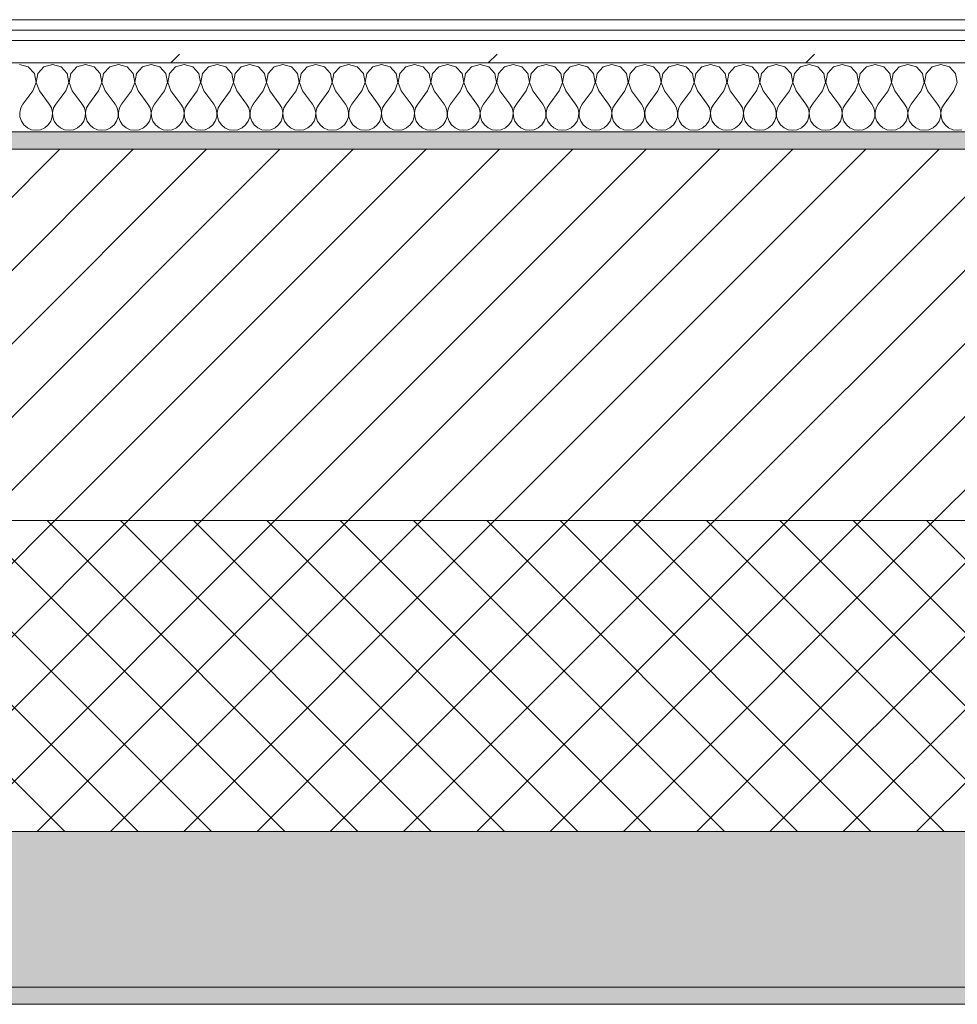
# Model space of a CAD drawing. Header units: millimetres. Extents: x -30280 to 19093, y -18706 to 4378.
# Tile 25 of 206: x -26429 to -25886, y -1699 to -1129. Entities that reach past the tile are written whole.
import ezdxf

# ---------------------------------------------------------------- set-up
doc = ezdxf.new("R2010")
doc.units = ezdxf.units.MM
doc.header["$MEASUREMENT"] = 0
doc.linetypes.add('Wipeout_Contour', pattern=[1000, 0, -1000])
doc.layers.add('12_FAÇ_Façana', color=7, linetype='Continuous')
doc.layers.add('Nuevo_08_E_Envans secs', color=7, linetype='Continuous')
for name, color, linetype, lineweight, true_color in [('12_FAÇ_Façana_Pluma_Nº__102', 7, 'Continuous', 5, 0xcccccc), ('12_FAÇ_Façana_Pluma_Nº__174', 7, 'Continuous', 13, 0xe4ad2c), ('12_FAÇ_Façana_Pluma_Nº__176', 7, 'Continuous', 15, 0x93a0c6), ('Nuevo_08_E_Envans secs_Pluma_Nº__102', 7, 'Continuous', 5, 0xcccccc), ('Nuevo_08_E_Envans secs_Pluma_Nº__171', 171, 'Continuous', 13, 0xaaaaff), ('Nuevo_08_E_Envans secs_Pluma_Nº__177', 7, 'Continuous', 15, 0xf7e046)]:
    doc.layers.add(name, color=color, linetype=linetype, lineweight=lineweight, true_color=true_color)
for name, color, linetype, lineweight in [('12_FAÇ_Façana_Pluma_Nº__2', 8, 'Continuous', 5), ('12_FAÇ_Façana_Pluma_Nº__7', 7, 'Continuous', 5), ('Nuevo_08_E_Envans secs_Pluma_Nº__1', 7, 'Continuous', 5)]:
    doc.layers.add(name, color=color, linetype=linetype, lineweight=lineweight)
pattern_1 = [(45, (0, 0), (-183.8478, 183.8478), [195, -65]), (45, (7e-14, 183.85), (-183.8478, 183.8478), [195, -65])]

# ---------------------------------------------------------------- blocks, each defined once
blk = doc.blocks.new('Muro_4_1', base_point=(-28050.85, -1193.98))
at = {"layer": '12_FAÇ_Façana_Pluma_Nº__102', "linetype": 'Continuous', "lineweight": 0, "true_color": 0xe5e5e5}
for points in [[(-27697.98, -1688.98), (-25366.43, -1688.98), (-25366.43, -1598.98), (-27762.14, -1598.98)], [(-27690.85, -1698.98), (-25366.43, -1698.98), (-25366.43, -1688.98), (-27690.85, -1688.98)]]:
    blk.add_hatch(color=254, dxfattribs=at).paths.add_polyline_path(points)
at = {"layer": '12_FAÇ_Façana_Pluma_Nº__174', "linetype": 'Continuous', "lineweight": 13, "true_color": 0xe4ad2c}
h = blk.add_hatch(dxfattribs=at)
h.set_pattern_fill('SATE_Aislamiento_0001', color=42, style=0, pattern_type=2)
h.set_pattern_definition([(45, (0, 0), (-21.213203, 21.213203), []), (135, (0, 0), (21.213203, 21.213203), [])])
h.paths.add_polyline_path([(-27762.14, -1598.98), (-25366.43, -1598.98), (-25366.43, -1418.98), (-27890.45, -1418.98)])
at = {"layer": '12_FAÇ_Façana_Pluma_Nº__176', "linetype": 'Continuous', "lineweight": 0, "true_color": 0x495063}
blk.add_hatch(color=251, dxfattribs=at).paths.add_polyline_path([(-25366.43, -1193.98), (-28050.85, -1193.98), (-28043.72, -1203.98), (-25366.43, -1203.98)])
at = {"layer": '12_FAÇ_Façana_Pluma_Nº__2', "linetype": 'Continuous', "lineweight": 5}
h = blk.add_hatch(dxfattribs=at)
h.set_pattern_fill('Ceramic_0001', color=8, style=0, pattern_type=2)
h.set_pattern_definition([(45, (0, 0), (-21.213203, 21.213203), [])])
h.paths.add_polyline_path([(-27890.45, -1418.98), (-25366.43, -1418.98), (-25366.43, -1203.98), (-28043.72, -1203.98)])
at = {"layer": '12_FAÇ_Façana_Pluma_Nº__7', "color": 7, "linetype": 'Continuous', "lineweight": 5}
for p, q in [((-25366.43, -1203.98), (-28043.72, -1203.98)), ((-27890.45, -1418.98), (-25366.43, -1418.98)), ((-27762.14, -1598.98), (-25366.43, -1598.98)), ((-27697.98, -1688.98), (-25366.43, -1688.98))]:
    blk.add_line(p, q, dxfattribs=at)
at = {"layer": '12_FAÇ_Façana_Pluma_Nº__7', "color": 7, "linetype": 'Continuous', "lineweight": 5, "flags": 128}
for points in [[(-25366.43, -1193.98), (-28050.85, -1193.98)], [(-27690.85, -1698.98), (-25366.43, -1698.98)]]:
    blk.add_lwpolyline(points, dxfattribs=at)
blk = doc.blocks.new('*X426')
at = {"layer": 'Nuevo_08_E_Envans secs_Pluma_Nº__102', "color": 254, "linetype": 'Continuous', "lineweight": 5, "true_color": 0xcccccc}
for p, q in [((-26423.56, -1156.35), (-26428.57, -1154.93)), ((-26420.05, -1160.19), (-26423.56, -1156.35)), ((-26414.53, -1156.35), (-26418.04, -1160.19)), ((-26409.52, -1154.93), (-26414.53, -1156.35)), ((-26404.52, -1156.35), (-26409.52, -1154.93)), ((-26401.01, -1160.19), (-26404.52, -1156.35)), ((-26395.48, -1156.35), (-26398.99, -1160.19)), ((-26390.48, -1154.93), (-26395.48, -1156.35)), ((-26385.47, -1156.35), (-26390.48, -1154.93)), ((-26381.96, -1160.19), (-26385.47, -1156.35)), ((-26376.44, -1156.35), (-26379.95, -1160.19)), ((-26371.43, -1154.93), (-26376.44, -1156.35)), ((-26366.42, -1156.35), (-26371.43, -1154.93)), ((-26362.91, -1160.19), (-26366.42, -1156.35)), ((-26357.39, -1156.35), (-26360.9, -1160.19)), ((-26352.38, -1154.93), (-26357.39, -1156.35)), ((-26347.37, -1156.35), (-26352.38, -1154.93)), ((-26343.86, -1160.19), (-26347.37, -1156.35)), ((-26338.34, -1156.35), (-26341.85, -1160.19)), ((-26333.33, -1154.93), (-26338.34, -1156.35)), ((-26328.33, -1156.35), (-26333.33, -1154.93)), ((-26324.81, -1160.19), (-26328.33, -1156.35)), ((-26319.29, -1156.35), (-26322.8, -1160.19)), ((-26314.29, -1154.93), (-26319.29, -1156.35)), ((-26309.28, -1156.35), (-26314.29, -1154.93)), ((-26305.77, -1160.19), (-26309.28, -1156.35)), ((-26300.25, -1156.35), (-26303.76, -1160.19)), ((-26295.24, -1154.93), (-26300.25, -1156.35)), ((-26290.23, -1156.35), (-26295.24, -1154.93)), ((-26286.72, -1160.19), (-26290.23, -1156.35)), ((-26281.2, -1156.35), (-26284.71, -1160.19)), ((-26276.19, -1154.93), (-26281.2, -1156.35)), ((-26271.18, -1156.35), (-26276.19, -1154.93)), ((-26267.67, -1160.19), (-26271.18, -1156.35)), ((-26262.15, -1156.35), (-26265.66, -1160.19)), ((-26257.14, -1154.93), (-26262.15, -1156.35)), ((-26252.14, -1156.35), (-26257.14, -1154.93)), ((-26248.62, -1160.19), (-26252.14, -1156.35)), ((-26243.1, -1156.35), (-26246.61, -1160.19)), ((-26238.1, -1154.93), (-26243.1, -1156.35)), ((-26233.09, -1156.35), (-26238.1, -1154.93)), ((-26229.58, -1160.19), (-26233.09, -1156.35)), ((-26224.05, -1156.35), (-26227.57, -1160.19)), ((-26219.05, -1154.93), (-26224.05, -1156.35)), ((-26214.04, -1156.35), (-26219.05, -1154.93)), ((-26210.53, -1160.19), (-26214.04, -1156.35)), ((-26205.01, -1156.35), (-26208.52, -1160.19)), ((-26200, -1154.93), (-26205.01, -1156.35)), ((-26194.99, -1156.35), (-26200, -1154.93)), ((-26191.48, -1160.19), (-26194.99, -1156.35)), ((-26185.96, -1156.35), (-26189.47, -1160.19)), ((-26180.95, -1154.93), (-26185.96, -1156.35)), ((-26175.95, -1156.35), (-26180.95, -1154.93)), ((-26172.43, -1160.19), (-26175.95, -1156.35)), ((-26166.91, -1156.35), (-26170.42, -1160.19)), ((-26161.9, -1154.93), (-26166.91, -1156.35)), ((-26156.9, -1156.35), (-26161.9, -1154.93)), ((-26153.39, -1160.19), (-26156.9, -1156.35)), ((-26147.86, -1156.35), (-26151.38, -1160.19)), ((-26142.86, -1154.93), (-26147.86, -1156.35)), ((-26137.85, -1156.35), (-26142.86, -1154.93)), ((-26134.34, -1160.19), (-26137.85, -1156.35)), ((-26128.82, -1156.35), (-26132.33, -1160.19)), ((-26123.81, -1154.93), (-26128.82, -1156.35)), ((-26118.8, -1156.35), (-26123.81, -1154.93)), ((-26115.29, -1160.19), (-26118.8, -1156.35)), ((-26109.77, -1156.35), (-26113.28, -1160.19)), ((-26104.76, -1154.93), (-26109.77, -1156.35)), ((-26099.75, -1156.35), (-26104.76, -1154.93)), ((-26096.24, -1160.19), (-26099.75, -1156.35)), ((-26090.72, -1156.35), (-26094.23, -1160.19)), ((-26085.71, -1154.93), (-26090.72, -1156.35)), ((-26080.71, -1156.35), (-26085.71, -1154.93)), ((-26077.2, -1160.19), (-26080.71, -1156.35)), ((-26071.67, -1156.35), (-26075.19, -1160.19)), ((-26066.67, -1154.93), (-26071.67, -1156.35)), ((-26061.66, -1156.35), (-26066.67, -1154.93)), ((-26058.15, -1160.19), (-26061.66, -1156.35)), ((-26052.63, -1156.35), (-26056.14, -1160.19)), ((-26047.62, -1154.93), (-26052.63, -1156.35)), ((-26042.61, -1156.35), (-26047.62, -1154.93)), ((-26039.1, -1160.19), (-26042.61, -1156.35)), ((-26033.58, -1156.35), (-26037.09, -1160.19)), ((-26028.57, -1154.93), (-26033.58, -1156.35)), ((-26023.56, -1156.35), (-26028.57, -1154.93)), ((-26020.05, -1160.19), (-26023.56, -1156.35)), ((-26014.53, -1156.35), (-26018.04, -1160.19)), ((-26009.52, -1154.93), (-26014.53, -1156.35)), ((-26004.52, -1156.35), (-26009.52, -1154.93)), ((-26001.01, -1160.19), (-26004.52, -1156.35)), ((-25995.48, -1156.35), (-25998.99, -1160.19)), ((-25990.48, -1154.93), (-25995.48, -1156.35)), ((-25985.47, -1156.35), (-25990.48, -1154.93)), ((-25981.96, -1160.19), (-25985.47, -1156.35)), ((-25976.44, -1156.35), (-25979.95, -1160.19)), ((-25971.43, -1154.93), (-25976.44, -1156.35)), ((-25966.42, -1156.35), (-25971.43, -1154.93)), ((-25962.91, -1160.19), (-25966.42, -1156.35)), ((-25957.39, -1156.35), (-25960.9, -1160.19)), ((-25952.38, -1154.93), (-25957.39, -1156.35)), ((-25947.37, -1156.35), (-25952.38, -1154.93)), ((-25943.86, -1160.19), (-25947.37, -1156.35)), ((-25938.34, -1156.35), (-25941.85, -1160.19)), ((-25933.33, -1154.93), (-25938.34, -1156.35)), ((-25928.33, -1156.35), (-25933.33, -1154.93)), ((-25924.81, -1160.19), (-25928.33, -1156.35)), ((-25919.29, -1156.35), (-25922.8, -1160.19)), ((-25914.29, -1154.93), (-25919.29, -1156.35)), ((-25909.28, -1156.35), (-25914.29, -1154.93)), ((-25905.77, -1160.19), (-25909.28, -1156.35)), ((-25900.25, -1156.35), (-25903.76, -1160.19)), ((-25895.24, -1154.93), (-25900.25, -1156.35)), ((-25890.23, -1156.35), (-25895.24, -1154.93)), ((-25886.72, -1160.19), (-25890.23, -1156.35)), ((-26419.09, -1165.31), (-26420.05, -1160.19)), ((-26418.04, -1160.19), (-26419.01, -1165.31)), ((-26400.04, -1165.31), (-26401.01, -1160.19)), ((-26398.99, -1160.19), (-26399.96, -1165.31)), ((-26380.99, -1165.31), (-26381.96, -1160.19)), ((-26379.95, -1160.19), (-26380.91, -1165.31)), ((-26361.94, -1165.31), (-26362.91, -1160.19)), ((-26360.9, -1160.19), (-26361.87, -1165.31)), ((-26342.9, -1165.31), (-26343.86, -1160.19)), ((-26341.85, -1160.19), (-26342.82, -1165.31)), ((-26323.85, -1165.31), (-26324.81, -1160.19)), ((-26322.8, -1160.19), (-26323.77, -1165.31)), ((-26304.8, -1165.31), (-26305.77, -1160.19)), ((-26303.76, -1160.19), (-26304.72, -1165.31)), ((-26285.75, -1165.31), (-26286.72, -1160.19)), ((-26284.71, -1160.19), (-26285.68, -1165.31)), ((-26266.71, -1165.31), (-26267.67, -1160.19)), ((-26265.66, -1160.19), (-26266.63, -1165.31)), ((-26247.66, -1165.31), (-26248.62, -1160.19)), ((-26246.61, -1160.19), (-26247.58, -1165.31)), ((-26228.61, -1165.31), (-26229.58, -1160.19)), ((-26227.57, -1160.19), (-26228.53, -1165.31)), ((-26209.56, -1165.31), (-26210.53, -1160.19)), ((-26208.52, -1160.19), (-26209.49, -1165.31)), ((-26190.51, -1165.31), (-26191.48, -1160.19)), ((-26189.47, -1160.19), (-26190.44, -1165.31)), ((-26171.47, -1165.31), (-26172.43, -1160.19)), ((-26170.42, -1160.19), (-26171.39, -1165.31)), ((-26152.42, -1165.31), (-26153.39, -1160.19)), ((-26151.38, -1160.19), (-26152.34, -1165.31)), ((-26133.37, -1165.31), (-26134.34, -1160.19)), ((-26132.33, -1160.19), (-26133.29, -1165.31)), ((-26114.32, -1165.31), (-26115.29, -1160.19)), ((-26113.28, -1160.19), (-26114.25, -1165.31)), ((-26095.28, -1165.31), (-26096.24, -1160.19)), ((-26094.23, -1160.19), (-26095.2, -1165.31)), ((-26076.23, -1165.31), (-26077.2, -1160.19)), ((-26075.19, -1160.19), (-26076.15, -1165.31)), ((-26057.18, -1165.31), (-26058.15, -1160.19)), ((-26056.14, -1160.19), (-26057.1, -1165.31)), ((-26038.13, -1165.31), (-26039.1, -1160.19)), ((-26037.09, -1160.19), (-26038.06, -1165.31)), ((-26019.09, -1165.31), (-26020.05, -1160.19)), ((-26018.04, -1160.19), (-26019.01, -1165.31)), ((-26000.04, -1165.31), (-26001.01, -1160.19)), ((-25998.99, -1160.19), (-25999.96, -1165.31)), ((-25980.99, -1165.31), (-25981.96, -1160.19)), ((-25979.95, -1160.19), (-25980.91, -1165.31)), ((-25961.94, -1165.31), (-25962.91, -1160.19)), ((-25960.9, -1160.19), (-25961.87, -1165.31)), ((-25942.9, -1165.31), (-25943.86, -1160.19)), ((-25941.85, -1160.19), (-25942.82, -1165.31)), ((-25923.85, -1165.31), (-25924.81, -1160.19)), ((-25922.8, -1160.19), (-25923.77, -1165.31)), ((-25904.8, -1165.31), (-25905.77, -1160.19)), ((-25903.76, -1160.19), (-25904.72, -1165.31)), ((-25885.75, -1165.31), (-25886.72, -1160.19)), ((-26420.95, -1170.17), (-26419.09, -1165.31)), ((-26419.01, -1165.31), (-26417.14, -1170.17)), ((-26401.9, -1170.17), (-26400.04, -1165.31)), ((-26399.96, -1165.31), (-26398.1, -1170.17)), ((-26382.86, -1170.17), (-26380.99, -1165.31)), ((-26380.91, -1165.31), (-26379.05, -1170.17)), ((-26363.81, -1170.17), (-26361.94, -1165.31)), ((-26361.87, -1165.31), (-26360, -1170.17)), ((-26344.76, -1170.17), (-26342.9, -1165.31)), ((-26342.82, -1165.31), (-26340.95, -1170.17)), ((-26325.71, -1170.17), (-26323.85, -1165.31)), ((-26323.77, -1165.31), (-26321.9, -1170.17)), ((-26306.67, -1170.17), (-26304.8, -1165.31)), ((-26304.72, -1165.31), (-26302.86, -1170.17)), ((-26287.62, -1170.17), (-26285.75, -1165.31)), ((-26285.68, -1165.31), (-26283.81, -1170.17)), ((-26268.57, -1170.17), (-26266.71, -1165.31)), ((-26266.63, -1165.31), (-26264.76, -1170.17)), ((-26249.52, -1170.17), (-26247.66, -1165.31)), ((-26247.58, -1165.31), (-26245.71, -1170.17)), ((-26230.48, -1170.17), (-26228.61, -1165.31)), ((-26228.53, -1165.31), (-26226.67, -1170.17)), ((-26211.43, -1170.17), (-26209.56, -1165.31)), ((-26209.49, -1165.31), (-26207.62, -1170.17)), ((-26192.38, -1170.17), (-26190.51, -1165.31)), ((-26190.44, -1165.31), (-26188.57, -1170.17)), ((-26173.33, -1170.17), (-26171.47, -1165.31)), ((-26171.39, -1165.31), (-26169.52, -1170.17)), ((-26154.29, -1170.17), (-26152.42, -1165.31)), ((-26152.34, -1165.31), (-26150.48, -1170.17)), ((-26135.24, -1170.17), (-26133.37, -1165.31)), ((-26133.29, -1165.31), (-26131.43, -1170.17)), ((-26116.19, -1170.17), (-26114.32, -1165.31)), ((-26114.25, -1165.31), (-26112.38, -1170.17)), ((-26097.14, -1170.17), (-26095.28, -1165.31)), ((-26095.2, -1165.31), (-26093.33, -1170.17)), ((-26078.1, -1170.17), (-26076.23, -1165.31)), ((-26076.15, -1165.31), (-26074.29, -1170.17)), ((-26059.05, -1170.17), (-26057.18, -1165.31)), ((-26057.1, -1165.31), (-26055.24, -1170.17)), ((-26040, -1170.17), (-26038.13, -1165.31)), ((-26038.06, -1165.31), (-26036.19, -1170.17)), ((-26020.95, -1170.17), (-26019.09, -1165.31)), ((-26019.01, -1165.31), (-26017.14, -1170.17)), ((-26001.9, -1170.17), (-26000.04, -1165.31)), ((-25999.96, -1165.31), (-25998.1, -1170.17)), ((-25982.86, -1170.17), (-25980.99, -1165.31)), ((-25980.91, -1165.31), (-25979.05, -1170.17)), ((-25963.81, -1170.17), (-25961.94, -1165.31)), ((-25961.87, -1165.31), (-25960, -1170.17)), ((-25944.76, -1170.17), (-25942.9, -1165.31)), ((-25942.82, -1165.31), (-25940.95, -1170.17)), ((-25925.71, -1170.17), (-25923.85, -1165.31)), ((-25923.77, -1165.31), (-25921.9, -1170.17)), ((-25906.67, -1170.17), (-25904.8, -1165.31)), ((-25904.72, -1165.31), (-25902.86, -1170.17)), ((-25887.62, -1170.17), (-25885.75, -1165.31)), ((-26420.95, -1170.17), (-26426.67, -1177.79)), ((-26417.14, -1170.17), (-26411.43, -1177.79)), ((-26401.9, -1170.17), (-26407.62, -1177.79)), ((-26398.1, -1170.17), (-26392.38, -1177.79)), ((-26382.86, -1170.17), (-26388.57, -1177.79)), ((-26379.05, -1170.17), (-26373.33, -1177.79)), ((-26363.81, -1170.17), (-26369.52, -1177.79)), ((-26360, -1170.17), (-26354.29, -1177.79)), ((-26344.76, -1170.17), (-26350.48, -1177.79)), ((-26340.95, -1170.17), (-26335.24, -1177.79)), ((-26325.71, -1170.17), (-26331.43, -1177.79)), ((-26321.9, -1170.17), (-26316.19, -1177.79)), ((-26306.67, -1170.17), (-26312.38, -1177.79)), ((-26302.86, -1170.17), (-26297.14, -1177.79)), ((-26287.62, -1170.17), (-26293.33, -1177.79)), ((-26283.81, -1170.17), (-26278.1, -1177.79)), ((-26268.57, -1170.17), (-26274.29, -1177.79)), ((-26264.76, -1170.17), (-26259.05, -1177.79)), ((-26249.52, -1170.17), (-26255.24, -1177.79)), ((-26245.71, -1170.17), (-26240, -1177.79)), ((-26230.48, -1170.17), (-26236.19, -1177.79)), ((-26226.67, -1170.17), (-26220.95, -1177.79)), ((-26211.43, -1170.17), (-26217.14, -1177.79)), ((-26207.62, -1170.17), (-26201.9, -1177.79)), ((-26192.38, -1170.17), (-26198.1, -1177.79)), ((-26188.57, -1170.17), (-26182.86, -1177.79)), ((-26173.33, -1170.17), (-26179.05, -1177.79)), ((-26169.52, -1170.17), (-26163.81, -1177.79)), ((-26154.29, -1170.17), (-26160, -1177.79)), ((-26150.48, -1170.17), (-26144.76, -1177.79)), ((-26135.24, -1170.17), (-26140.95, -1177.79)), ((-26131.43, -1170.17), (-26125.71, -1177.79)), ((-26116.19, -1170.17), (-26121.9, -1177.79)), ((-26112.38, -1170.17), (-26106.67, -1177.79)), ((-26097.14, -1170.17), (-26102.86, -1177.79)), ((-26093.33, -1170.17), (-26087.62, -1177.79)), ((-26078.1, -1170.17), (-26083.81, -1177.79)), ((-26074.29, -1170.17), (-26068.57, -1177.79)), ((-26059.05, -1170.17), (-26064.76, -1177.79)), ((-26055.24, -1170.17), (-26049.52, -1177.79)), ((-26040, -1170.17), (-26045.71, -1177.79)), ((-26036.19, -1170.17), (-26030.48, -1177.79)), ((-26020.95, -1170.17), (-26026.67, -1177.79)), ((-26017.14, -1170.17), (-26011.43, -1177.79)), ((-26001.9, -1170.17), (-26007.62, -1177.79)), ((-25998.1, -1170.17), (-25992.38, -1177.79)), ((-25982.86, -1170.17), (-25988.57, -1177.79)), ((-25979.05, -1170.17), (-25973.33, -1177.79)), ((-25963.81, -1170.17), (-25969.52, -1177.79)), ((-25960, -1170.17), (-25954.29, -1177.79)), ((-25944.76, -1170.17), (-25950.48, -1177.79)), ((-25940.95, -1170.17), (-25935.24, -1177.79)), ((-25925.71, -1170.17), (-25931.43, -1177.79)), ((-25921.9, -1170.17), (-25916.19, -1177.79)), ((-25906.67, -1170.17), (-25912.38, -1177.79)), ((-25902.86, -1170.17), (-25897.14, -1177.79)), ((-25887.62, -1170.17), (-25893.33, -1177.79)), ((-26426.67, -1177.79), (-26427.94, -1180.08)), ((-26410.16, -1180.08), (-26411.43, -1177.79)), ((-26407.62, -1177.79), (-26408.89, -1180.08)), ((-26391.11, -1180.08), (-26392.38, -1177.79)), ((-26388.57, -1177.79), (-26389.84, -1180.08)), ((-26372.06, -1180.08), (-26373.33, -1177.79)), ((-26369.52, -1177.79), (-26370.8, -1180.08)), ((-26353.01, -1180.08), (-26354.29, -1177.79)), ((-26350.48, -1177.79), (-26351.75, -1180.08)), ((-26333.97, -1180.08), (-26335.24, -1177.79)), ((-26331.43, -1177.79), (-26332.7, -1180.08)), ((-26314.92, -1180.08), (-26316.19, -1177.79)), ((-26312.38, -1177.79), (-26313.65, -1180.08)), ((-26295.87, -1180.08), (-26297.14, -1177.79)), ((-26293.33, -1177.79), (-26294.6, -1180.08)), ((-26276.82, -1180.08), (-26278.1, -1177.79)), ((-26274.29, -1177.79), (-26275.56, -1180.08)), ((-26257.78, -1180.08), (-26259.05, -1177.79)), ((-26255.24, -1177.79), (-26256.51, -1180.08)), ((-26238.73, -1180.08), (-26240, -1177.79)), ((-26236.19, -1177.79), (-26237.46, -1180.08)), ((-26219.68, -1180.08), (-26220.95, -1177.79)), ((-26217.14, -1177.79), (-26218.41, -1180.08)), ((-26200.63, -1180.08), (-26201.9, -1177.79)), ((-26198.1, -1177.79), (-26199.37, -1180.08)), ((-26181.59, -1180.08), (-26182.86, -1177.79)), ((-26179.05, -1177.79), (-26180.32, -1180.08)), ((-26162.54, -1180.08), (-26163.81, -1177.79)), ((-26160, -1177.79), (-26161.27, -1180.08)), ((-26143.49, -1180.08), (-26144.76, -1177.79)), ((-26140.95, -1177.79), (-26142.22, -1180.08)), ((-26124.44, -1180.08), (-26125.71, -1177.79)), ((-26121.9, -1177.79), (-26123.18, -1180.08)), ((-26105.4, -1180.08), (-26106.67, -1177.79)), ((-26102.86, -1177.79), (-26104.13, -1180.08)), ((-26086.35, -1180.08), (-26087.62, -1177.79)), ((-26083.81, -1177.79), (-26085.08, -1180.08)), ((-26067.3, -1180.08), (-26068.57, -1177.79)), ((-26064.76, -1177.79), (-26066.03, -1180.08)), ((-26048.25, -1180.08), (-26049.52, -1177.79)), ((-26045.71, -1177.79), (-26046.99, -1180.08)), ((-26029.2, -1180.08), (-26030.48, -1177.79)), ((-26026.67, -1177.79), (-26027.94, -1180.08)), ((-26010.16, -1180.08), (-26011.43, -1177.79)), ((-26007.62, -1177.79), (-26008.89, -1180.08)), ((-25991.11, -1180.08), (-25992.38, -1177.79)), ((-25988.57, -1177.79), (-25989.84, -1180.08)), ((-25972.06, -1180.08), (-25973.33, -1177.79)), ((-25969.52, -1177.79), (-25970.8, -1180.08)), ((-25953.01, -1180.08), (-25954.29, -1177.79)), ((-25950.48, -1177.79), (-25951.75, -1180.08)), ((-25933.97, -1180.08), (-25935.24, -1177.79)), ((-25931.43, -1177.79), (-25932.7, -1180.08)), ((-25914.92, -1180.08), (-25916.19, -1177.79)), ((-25912.38, -1177.79), (-25913.65, -1180.08)), ((-25895.87, -1180.08), (-25897.14, -1177.79)), ((-25893.33, -1177.79), (-25894.6, -1180.08)), ((-26427.94, -1180.08), (-26428.53, -1182.64)), ((-26428.53, -1182.64), (-26428.41, -1185.27)), ((-26428.41, -1185.27), (-26427.57, -1187.76)), ((-26410.53, -1187.76), (-26409.69, -1185.27)), ((-26409.56, -1182.64), (-26410.16, -1180.08)), ((-26409.69, -1185.27), (-26409.56, -1182.64)), ((-26408.89, -1180.08), (-26409.49, -1182.64)), ((-26409.49, -1182.64), (-26409.36, -1185.27)), ((-26409.36, -1185.27), (-26408.52, -1187.76)), ((-26391.48, -1187.76), (-26390.64, -1185.27)), ((-26390.51, -1182.64), (-26391.11, -1180.08)), ((-26390.64, -1185.27), (-26390.51, -1182.64)), ((-26389.84, -1180.08), (-26390.44, -1182.64)), ((-26390.44, -1182.64), (-26390.31, -1185.27)), ((-26390.31, -1185.27), (-26389.47, -1187.76)), ((-26372.43, -1187.76), (-26371.59, -1185.27)), ((-26371.47, -1182.64), (-26372.06, -1180.08)), ((-26371.59, -1185.27), (-26371.47, -1182.64)), ((-26370.8, -1180.08), (-26371.39, -1182.64)), ((-26371.39, -1182.64), (-26371.26, -1185.27)), ((-26371.26, -1185.27), (-26370.42, -1187.76)), ((-26353.39, -1187.76), (-26352.55, -1185.27)), ((-26352.42, -1182.64), (-26353.01, -1180.08)), ((-26352.55, -1185.27), (-26352.42, -1182.64)), ((-26351.75, -1180.08), (-26352.34, -1182.64)), ((-26352.34, -1182.64), (-26352.22, -1185.27)), ((-26352.22, -1185.27), (-26351.38, -1187.76)), ((-26334.34, -1187.76), (-26333.5, -1185.27)), ((-26333.37, -1182.64), (-26333.97, -1180.08)), ((-26333.5, -1185.27), (-26333.37, -1182.64)), ((-26332.7, -1180.08), (-26333.29, -1182.64)), ((-26333.29, -1182.64), (-26333.17, -1185.27)), ((-26333.17, -1185.27), (-26332.33, -1187.76)), ((-26315.29, -1187.76), (-26314.45, -1185.27)), ((-26314.32, -1182.64), (-26314.92, -1180.08)), ((-26314.45, -1185.27), (-26314.32, -1182.64)), ((-26313.65, -1180.08), (-26314.25, -1182.64)), ((-26314.25, -1182.64), (-26314.12, -1185.27)), ((-26314.12, -1185.27), (-26313.28, -1187.76)), ((-26296.24, -1187.76), (-26295.4, -1185.27)), ((-26295.28, -1182.64), (-26295.87, -1180.08)), ((-26295.4, -1185.27), (-26295.28, -1182.64)), ((-26294.6, -1180.08), (-26295.2, -1182.64)), ((-26295.2, -1182.64), (-26295.07, -1185.27)), ((-26295.07, -1185.27), (-26294.23, -1187.76)), ((-26277.2, -1187.76), (-26276.36, -1185.27)), ((-26276.23, -1182.64), (-26276.82, -1180.08)), ((-26276.36, -1185.27), (-26276.23, -1182.64)), ((-26275.56, -1180.08), (-26276.15, -1182.64)), ((-26276.15, -1182.64), (-26276.02, -1185.27)), ((-26276.02, -1185.27), (-26275.19, -1187.76)), ((-26258.15, -1187.76), (-26257.31, -1185.27)), ((-26257.18, -1182.64), (-26257.78, -1180.08)), ((-26257.31, -1185.27), (-26257.18, -1182.64)), ((-26256.51, -1180.08), (-26257.1, -1182.64)), ((-26257.1, -1182.64), (-26256.98, -1185.27)), ((-26256.98, -1185.27), (-26256.14, -1187.76)), ((-26239.1, -1187.76), (-26238.26, -1185.27)), ((-26238.13, -1182.64), (-26238.73, -1180.08)), ((-26238.26, -1185.27), (-26238.13, -1182.64)), ((-26237.46, -1180.08), (-26238.06, -1182.64)), ((-26238.06, -1182.64), (-26237.93, -1185.27)), ((-26237.93, -1185.27), (-26237.09, -1187.76)), ((-26220.05, -1187.76), (-26219.21, -1185.27)), ((-26219.09, -1182.64), (-26219.68, -1180.08)), ((-26219.21, -1185.27), (-26219.09, -1182.64)), ((-26218.41, -1180.08), (-26219.01, -1182.64)), ((-26219.01, -1182.64), (-26218.88, -1185.27)), ((-26218.88, -1185.27), (-26218.04, -1187.76)), ((-26201.01, -1187.76), (-26200.17, -1185.27)), ((-26200.04, -1182.64), (-26200.63, -1180.08)), ((-26200.17, -1185.27), (-26200.04, -1182.64)), ((-26199.37, -1180.08), (-26199.96, -1182.64)), ((-26199.96, -1182.64), (-26199.83, -1185.27)), ((-26199.83, -1185.27), (-26198.99, -1187.76)), ((-26181.96, -1187.76), (-26181.12, -1185.27)), ((-26180.99, -1182.64), (-26181.59, -1180.08)), ((-26181.12, -1185.27), (-26180.99, -1182.64)), ((-26180.32, -1180.08), (-26180.91, -1182.64)), ((-26180.91, -1182.64), (-26180.79, -1185.27)), ((-26180.79, -1185.27), (-26179.95, -1187.76)), ((-26162.91, -1187.76), (-26162.07, -1185.27)), ((-26161.94, -1182.64), (-26162.54, -1180.08)), ((-26162.07, -1185.27), (-26161.94, -1182.64)), ((-26161.27, -1180.08), (-26161.87, -1182.64)), ((-26161.87, -1182.64), (-26161.74, -1185.27)), ((-26161.74, -1185.27), (-26160.9, -1187.76)), ((-26143.86, -1187.76), (-26143.02, -1185.27)), ((-26142.9, -1182.64), (-26143.49, -1180.08)), ((-26143.02, -1185.27), (-26142.9, -1182.64)), ((-26142.22, -1180.08), (-26142.82, -1182.64)), ((-26142.82, -1182.64), (-26142.69, -1185.27)), ((-26142.69, -1185.27), (-26141.85, -1187.76)), ((-26124.81, -1187.76), (-26123.98, -1185.27)), ((-26123.85, -1182.64), (-26124.44, -1180.08)), ((-26123.98, -1185.27), (-26123.85, -1182.64)), ((-26123.18, -1180.08), (-26123.77, -1182.64)), ((-26123.77, -1182.64), (-26123.64, -1185.27)), ((-26123.64, -1185.27), (-26122.8, -1187.76)), ((-26105.77, -1187.76), (-26104.93, -1185.27)), ((-26104.8, -1182.64), (-26105.4, -1180.08)), ((-26104.93, -1185.27), (-26104.8, -1182.64)), ((-26104.13, -1180.08), (-26104.72, -1182.64)), ((-26104.72, -1182.64), (-26104.6, -1185.27)), ((-26104.6, -1185.27), (-26103.76, -1187.76)), ((-26086.72, -1187.76), (-26085.88, -1185.27)), ((-26085.75, -1182.64), (-26086.35, -1180.08)), ((-26085.88, -1185.27), (-26085.75, -1182.64)), ((-26085.08, -1180.08), (-26085.68, -1182.64)), ((-26085.68, -1182.64), (-26085.55, -1185.27)), ((-26085.55, -1185.27), (-26084.71, -1187.76)), ((-26067.67, -1187.76), (-26066.83, -1185.27)), ((-26066.71, -1182.64), (-26067.3, -1180.08)), ((-26066.83, -1185.27), (-26066.71, -1182.64)), ((-26066.03, -1180.08), (-26066.63, -1182.64)), ((-26066.63, -1182.64), (-26066.5, -1185.27)), ((-26066.5, -1185.27), (-26065.66, -1187.76)), ((-26048.62, -1187.76), (-26047.78, -1185.27)), ((-26047.66, -1182.64), (-26048.25, -1180.08)), ((-26047.78, -1185.27), (-26047.66, -1182.64)), ((-26046.99, -1180.08), (-26047.58, -1182.64)), ((-26047.58, -1182.64), (-26047.45, -1185.27)), ((-26047.45, -1185.27), (-26046.61, -1187.76)), ((-26029.58, -1187.76), (-26028.74, -1185.27)), ((-26028.61, -1182.64), (-26029.2, -1180.08)), ((-26028.74, -1185.27), (-26028.61, -1182.64)), ((-26027.94, -1180.08), (-26028.53, -1182.64)), ((-26028.53, -1182.64), (-26028.41, -1185.27)), ((-26028.41, -1185.27), (-26027.57, -1187.76)), ((-26010.53, -1187.76), (-26009.69, -1185.27)), ((-26009.56, -1182.64), (-26010.16, -1180.08)), ((-26009.69, -1185.27), (-26009.56, -1182.64)), ((-26008.89, -1180.08), (-26009.49, -1182.64)), ((-26009.49, -1182.64), (-26009.36, -1185.27)), ((-26009.36, -1185.27), (-26008.52, -1187.76)), ((-25991.48, -1187.76), (-25990.64, -1185.27)), ((-25990.51, -1182.64), (-25991.11, -1180.08)), ((-25990.64, -1185.27), (-25990.51, -1182.64)), ((-25989.84, -1180.08), (-25990.44, -1182.64)), ((-25990.44, -1182.64), (-25990.31, -1185.27)), ((-25990.31, -1185.27), (-25989.47, -1187.76)), ((-25972.43, -1187.76), (-25971.59, -1185.27)), ((-25971.47, -1182.64), (-25972.06, -1180.08)), ((-25971.59, -1185.27), (-25971.47, -1182.64)), ((-25970.8, -1180.08), (-25971.39, -1182.64)), ((-25971.39, -1182.64), (-25971.26, -1185.27)), ((-25971.26, -1185.27), (-25970.42, -1187.76)), ((-25953.39, -1187.76), (-25952.55, -1185.27)), ((-25952.42, -1182.64), (-25953.01, -1180.08)), ((-25952.55, -1185.27), (-25952.42, -1182.64)), ((-25951.75, -1180.08), (-25952.34, -1182.64)), ((-25952.34, -1182.64), (-25952.22, -1185.27)), ((-25952.22, -1185.27), (-25951.38, -1187.76)), ((-25934.34, -1187.76), (-25933.5, -1185.27)), ((-25933.37, -1182.64), (-25933.97, -1180.08)), ((-25933.5, -1185.27), (-25933.37, -1182.64)), ((-25932.7, -1180.08), (-25933.29, -1182.64)), ((-25933.29, -1182.64), (-25933.17, -1185.27)), ((-25933.17, -1185.27), (-25932.33, -1187.76)), ((-25915.29, -1187.76), (-25914.45, -1185.27)), ((-25914.32, -1182.64), (-25914.92, -1180.08)), ((-25914.45, -1185.27), (-25914.32, -1182.64)), ((-25913.65, -1180.08), (-25914.25, -1182.64)), ((-25914.25, -1182.64), (-25914.12, -1185.27)), ((-25914.12, -1185.27), (-25913.28, -1187.76)), ((-25896.24, -1187.76), (-25895.4, -1185.27)), ((-25895.28, -1182.64), (-25895.87, -1180.08)), ((-25895.4, -1185.27), (-25895.28, -1182.64)), ((-25894.6, -1180.08), (-25895.2, -1182.64)), ((-25895.2, -1182.64), (-25895.07, -1185.27)), ((-25895.07, -1185.27), (-25894.23, -1187.76)), ((-26427.57, -1187.76), (-26426.08, -1189.92)), ((-26426.08, -1189.92), (-26424.05, -1191.6)), ((-26414.04, -1191.6), (-26412.02, -1189.92)), ((-26412.02, -1189.92), (-26410.53, -1187.76)), ((-26408.52, -1187.76), (-26407.03, -1189.92)), ((-26407.03, -1189.92), (-26405.01, -1191.6)), ((-26394.99, -1191.6), (-26392.97, -1189.92)), ((-26392.97, -1189.92), (-26391.48, -1187.76)), ((-26389.47, -1187.76), (-26387.98, -1189.92)), ((-26387.98, -1189.92), (-26385.96, -1191.6)), ((-26375.95, -1191.6), (-26373.92, -1189.92)), ((-26373.92, -1189.92), (-26372.43, -1187.76)), ((-26370.42, -1187.76), (-26368.94, -1189.92)), ((-26368.94, -1189.92), (-26366.91, -1191.6)), ((-26356.9, -1191.6), (-26354.87, -1189.92)), ((-26354.87, -1189.92), (-26353.39, -1187.76)), ((-26351.38, -1187.76), (-26349.89, -1189.92)), ((-26349.89, -1189.92), (-26347.86, -1191.6)), ((-26337.85, -1191.6), (-26335.83, -1189.92)), ((-26335.83, -1189.92), (-26334.34, -1187.76)), ((-26332.33, -1187.76), (-26330.84, -1189.92)), ((-26330.84, -1189.92), (-26328.82, -1191.6)), ((-26318.8, -1191.6), (-26316.78, -1189.92)), ((-26316.78, -1189.92), (-26315.29, -1187.76)), ((-26313.28, -1187.76), (-26311.79, -1189.92)), ((-26311.79, -1189.92), (-26309.77, -1191.6)), ((-26299.75, -1191.6), (-26297.73, -1189.92)), ((-26297.73, -1189.92), (-26296.24, -1187.76)), ((-26294.23, -1187.76), (-26292.74, -1189.92)), ((-26292.74, -1189.92), (-26290.72, -1191.6)), ((-26280.71, -1191.6), (-26278.68, -1189.92)), ((-26278.68, -1189.92), (-26277.2, -1187.76)), ((-26275.19, -1187.76), (-26273.7, -1189.92)), ((-26273.7, -1189.92), (-26271.67, -1191.6)), ((-26261.66, -1191.6), (-26259.64, -1189.92)), ((-26259.64, -1189.92), (-26258.15, -1187.76)), ((-26256.14, -1187.76), (-26254.65, -1189.92)), ((-26254.65, -1189.92), (-26252.63, -1191.6)), ((-26242.61, -1191.6), (-26240.59, -1189.92)), ((-26240.59, -1189.92), (-26239.1, -1187.76)), ((-26237.09, -1187.76), (-26235.6, -1189.92)), ((-26235.6, -1189.92), (-26233.58, -1191.6)), ((-26223.56, -1191.6), (-26221.54, -1189.92)), ((-26221.54, -1189.92), (-26220.05, -1187.76)), ((-26218.04, -1187.76), (-26216.55, -1189.92)), ((-26216.55, -1189.92), (-26214.53, -1191.6)), ((-26204.52, -1191.6), (-26202.49, -1189.92)), ((-26202.49, -1189.92), (-26201.01, -1187.76)), ((-26198.99, -1187.76), (-26197.51, -1189.92)), ((-26197.51, -1189.92), (-26195.48, -1191.6)), ((-26185.47, -1191.6), (-26183.45, -1189.92)), ((-26183.45, -1189.92), (-26181.96, -1187.76)), ((-26179.95, -1187.76), (-26178.46, -1189.92)), ((-26178.46, -1189.92), (-26176.44, -1191.6)), ((-26166.42, -1191.6), (-26164.4, -1189.92)), ((-26164.4, -1189.92), (-26162.91, -1187.76)), ((-26160.9, -1187.76), (-26159.41, -1189.92)), ((-26159.41, -1189.92), (-26157.39, -1191.6)), ((-26147.37, -1191.6), (-26145.35, -1189.92)), ((-26145.35, -1189.92), (-26143.86, -1187.76)), ((-26141.85, -1187.76), (-26140.36, -1189.92)), ((-26140.36, -1189.92), (-26138.34, -1191.6)), ((-26128.33, -1191.6), (-26126.3, -1189.92)), ((-26126.3, -1189.92), (-26124.81, -1187.76)), ((-26122.8, -1187.76), (-26121.32, -1189.92)), ((-26121.32, -1189.92), (-26119.29, -1191.6)), ((-26109.28, -1191.6), (-26107.26, -1189.92)), ((-26107.26, -1189.92), (-26105.77, -1187.76)), ((-26103.76, -1187.76), (-26102.27, -1189.92)), ((-26102.27, -1189.92), (-26100.25, -1191.6)), ((-26090.23, -1191.6), (-26088.21, -1189.92)), ((-26088.21, -1189.92), (-26086.72, -1187.76)), ((-26084.71, -1187.76), (-26083.22, -1189.92)), ((-26083.22, -1189.92), (-26081.2, -1191.6)), ((-26071.18, -1191.6), (-26069.16, -1189.92)), ((-26069.16, -1189.92), (-26067.67, -1187.76)), ((-26065.66, -1187.76), (-26064.17, -1189.92)), ((-26064.17, -1189.92), (-26062.15, -1191.6)), ((-26052.14, -1191.6), (-26050.11, -1189.92)), ((-26050.11, -1189.92), (-26048.62, -1187.76)), ((-26046.61, -1187.76), (-26045.13, -1189.92)), ((-26045.13, -1189.92), (-26043.1, -1191.6)), ((-26033.09, -1191.6), (-26031.06, -1189.92)), ((-26031.06, -1189.92), (-26029.58, -1187.76)), ((-26027.57, -1187.76), (-26026.08, -1189.92)), ((-26026.08, -1189.92), (-26024.05, -1191.6)), ((-26014.04, -1191.6), (-26012.02, -1189.92)), ((-26012.02, -1189.92), (-26010.53, -1187.76)), ((-26008.52, -1187.76), (-26007.03, -1189.92)), ((-26007.03, -1189.92), (-26005.01, -1191.6)), ((-25994.99, -1191.6), (-25992.97, -1189.92)), ((-25992.97, -1189.92), (-25991.48, -1187.76)), ((-25989.47, -1187.76), (-25987.98, -1189.92)), ((-25987.98, -1189.92), (-25985.96, -1191.6)), ((-25975.95, -1191.6), (-25973.92, -1189.92)), ((-25973.92, -1189.92), (-25972.43, -1187.76)), ((-25970.42, -1187.76), (-25968.94, -1189.92)), ((-25968.94, -1189.92), (-25966.91, -1191.6)), ((-25956.9, -1191.6), (-25954.87, -1189.92)), ((-25954.87, -1189.92), (-25953.39, -1187.76)), ((-25951.38, -1187.76), (-25949.89, -1189.92)), ((-25949.89, -1189.92), (-25947.86, -1191.6)), ((-25937.85, -1191.6), (-25935.83, -1189.92)), ((-25935.83, -1189.92), (-25934.34, -1187.76)), ((-25932.33, -1187.76), (-25930.84, -1189.92)), ((-25930.84, -1189.92), (-25928.82, -1191.6)), ((-25918.8, -1191.6), (-25916.78, -1189.92)), ((-25916.78, -1189.92), (-25915.29, -1187.76)), ((-25913.28, -1187.76), (-25911.79, -1189.92)), ((-25911.79, -1189.92), (-25909.77, -1191.6)), ((-25899.75, -1191.6), (-25897.73, -1189.92)), ((-25897.73, -1189.92), (-25896.24, -1187.76)), ((-25894.23, -1187.76), (-25892.74, -1189.92)), ((-25892.74, -1189.92), (-25890.72, -1191.6)), ((-26424.05, -1191.6), (-26421.65, -1192.66)), ((-26421.65, -1192.66), (-26419.05, -1193.02)), ((-26419.05, -1193.02), (-26416.45, -1192.66)), ((-26416.45, -1192.66), (-26414.04, -1191.6)), ((-26405.01, -1191.6), (-26402.6, -1192.66)), ((-26402.6, -1192.66), (-26400, -1193.02)), ((-26400, -1193.02), (-26397.4, -1192.66)), ((-26397.4, -1192.66), (-26394.99, -1191.6)), ((-26385.96, -1191.6), (-26383.55, -1192.66)), ((-26383.55, -1192.66), (-26380.95, -1193.02)), ((-26380.95, -1193.02), (-26378.35, -1192.66)), ((-26378.35, -1192.66), (-26375.95, -1191.6)), ((-26366.91, -1191.6), (-26364.51, -1192.66)), ((-26364.51, -1192.66), (-26361.9, -1193.02)), ((-26361.9, -1193.02), (-26359.3, -1192.66)), ((-26359.3, -1192.66), (-26356.9, -1191.6)), ((-26347.86, -1191.6), (-26345.46, -1192.66)), ((-26345.46, -1192.66), (-26342.86, -1193.02)), ((-26342.86, -1193.02), (-26340.25, -1192.66)), ((-26340.25, -1192.66), (-26337.85, -1191.6)), ((-26328.82, -1191.6), (-26326.41, -1192.66)), ((-26326.41, -1192.66), (-26323.81, -1193.02)), ((-26323.81, -1193.02), (-26321.21, -1192.66)), ((-26321.21, -1192.66), (-26318.8, -1191.6)), ((-26309.77, -1191.6), (-26307.36, -1192.66)), ((-26307.36, -1192.66), (-26304.76, -1193.02)), ((-26304.76, -1193.02), (-26302.16, -1192.66)), ((-26302.16, -1192.66), (-26299.75, -1191.6)), ((-26290.72, -1191.6), (-26288.32, -1192.66)), ((-26288.32, -1192.66), (-26285.71, -1193.02)), ((-26285.71, -1193.02), (-26283.11, -1192.66)), ((-26283.11, -1192.66), (-26280.71, -1191.6)), ((-26271.67, -1191.6), (-26269.27, -1192.66)), ((-26269.27, -1192.66), (-26266.67, -1193.02)), ((-26266.67, -1193.02), (-26264.06, -1192.66)), ((-26264.06, -1192.66), (-26261.66, -1191.6)), ((-26252.63, -1191.6), (-26250.22, -1192.66)), ((-26250.22, -1192.66), (-26247.62, -1193.02)), ((-26247.62, -1193.02), (-26245.02, -1192.66)), ((-26245.02, -1192.66), (-26242.61, -1191.6)), ((-26233.58, -1191.6), (-26231.17, -1192.66)), ((-26231.17, -1192.66), (-26228.57, -1193.02)), ((-26228.57, -1193.02), (-26225.97, -1192.66)), ((-26225.97, -1192.66), (-26223.56, -1191.6)), ((-26214.53, -1191.6), (-26212.13, -1192.66)), ((-26212.13, -1192.66), (-26209.52, -1193.02)), ((-26209.52, -1193.02), (-26206.92, -1192.66)), ((-26206.92, -1192.66), (-26204.52, -1191.6)), ((-26195.48, -1191.6), (-26193.08, -1192.66)), ((-26193.08, -1192.66), (-26190.48, -1193.02)), ((-26190.48, -1193.02), (-26187.87, -1192.66)), ((-26187.87, -1192.66), (-26185.47, -1191.6)), ((-26176.44, -1191.6), (-26174.03, -1192.66)), ((-26174.03, -1192.66), (-26171.43, -1193.02)), ((-26171.43, -1193.02), (-26168.83, -1192.66)), ((-26168.83, -1192.66), (-26166.42, -1191.6)), ((-26157.39, -1191.6), (-26154.98, -1192.66)), ((-26154.98, -1192.66), (-26152.38, -1193.02)), ((-26152.38, -1193.02), (-26149.78, -1192.66)), ((-26149.78, -1192.66), (-26147.37, -1191.6)), ((-26138.34, -1191.6), (-26135.94, -1192.66)), ((-26135.94, -1192.66), (-26133.33, -1193.02)), ((-26133.33, -1193.02), (-26130.73, -1192.66)), ((-26130.73, -1192.66), (-26128.33, -1191.6)), ((-26119.29, -1191.6), (-26116.89, -1192.66)), ((-26116.89, -1192.66), (-26114.29, -1193.02)), ((-26114.29, -1193.02), (-26111.68, -1192.66)), ((-26111.68, -1192.66), (-26109.28, -1191.6)), ((-26100.25, -1191.6), (-26097.84, -1192.66)), ((-26097.84, -1192.66), (-26095.24, -1193.02)), ((-26095.24, -1193.02), (-26092.64, -1192.66)), ((-26092.64, -1192.66), (-26090.23, -1191.6)), ((-26081.2, -1191.6), (-26078.79, -1192.66)), ((-26078.79, -1192.66), (-26076.19, -1193.02)), ((-26076.19, -1193.02), (-26073.59, -1192.66)), ((-26073.59, -1192.66), (-26071.18, -1191.6)), ((-26062.15, -1191.6), (-26059.75, -1192.66)), ((-26059.75, -1192.66), (-26057.14, -1193.02)), ((-26057.14, -1193.02), (-26054.54, -1192.66)), ((-26054.54, -1192.66), (-26052.14, -1191.6)), ((-26043.1, -1191.6), (-26040.7, -1192.66)), ((-26040.7, -1192.66), (-26038.1, -1193.02)), ((-26038.1, -1193.02), (-26035.49, -1192.66)), ((-26035.49, -1192.66), (-26033.09, -1191.6)), ((-26024.05, -1191.6), (-26021.65, -1192.66)), ((-26021.65, -1192.66), (-26019.05, -1193.02)), ((-26019.05, -1193.02), (-26016.45, -1192.66)), ((-26016.45, -1192.66), (-26014.04, -1191.6)), ((-26005.01, -1191.6), (-26002.6, -1192.66)), ((-26002.6, -1192.66), (-26000, -1193.02)), ((-26000, -1193.02), (-25997.4, -1192.66)), ((-25997.4, -1192.66), (-25994.99, -1191.6)), ((-25985.96, -1191.6), (-25983.55, -1192.66)), ((-25983.55, -1192.66), (-25980.95, -1193.02)), ((-25980.95, -1193.02), (-25978.35, -1192.66)), ((-25978.35, -1192.66), (-25975.95, -1191.6)), ((-25966.91, -1191.6), (-25964.51, -1192.66)), ((-25964.51, -1192.66), (-25961.9, -1193.02)), ((-25961.9, -1193.02), (-25959.3, -1192.66)), ((-25959.3, -1192.66), (-25956.9, -1191.6)), ((-25947.86, -1191.6), (-25945.46, -1192.66)), ((-25945.46, -1192.66), (-25942.86, -1193.02)), ((-25942.86, -1193.02), (-25940.25, -1192.66)), ((-25940.25, -1192.66), (-25937.85, -1191.6)), ((-25928.82, -1191.6), (-25926.41, -1192.66)), ((-25926.41, -1192.66), (-25923.81, -1193.02)), ((-25923.81, -1193.02), (-25921.21, -1192.66)), ((-25921.21, -1192.66), (-25918.8, -1191.6)), ((-25909.77, -1191.6), (-25907.36, -1192.66)), ((-25907.36, -1192.66), (-25904.76, -1193.02)), ((-25904.76, -1193.02), (-25902.16, -1192.66)), ((-25902.16, -1192.66), (-25899.75, -1191.6)), ((-25890.72, -1191.6), (-25888.32, -1192.66)), ((-25888.32, -1192.66), (-25885.71, -1193.02)), ((-25885.71, -1193.02), (-25883.11, -1192.66))]:
    blk.add_line(p, q, dxfattribs=at)
blk = doc.blocks.new('Muro_116_1', base_point=(-27904.85, -1128.98))
at = {"layer": 'Nuevo_08_E_Envans secs_Pluma_Nº__1', "color": 7, "linetype": 'Continuous', "lineweight": 5, "flags": 128}
blk.add_lwpolyline([(-27942.85, -1193.98), (-25366.43, -1193.98)], dxfattribs=at)
at = {"color": 254, "linetype": 'Wipeout_Contour', "lineweight": 0, "ltscale": 106638.945313}
blk.add_wipeout([(-27904.85, -1134.98), (-25366.43, -1134.98), (-25366.43, -1128.98), (-27904.85, -1128.98)], dxfattribs=at).dxf.layer = 'Nuevo_08_E_Envans secs'
at = {"color": 254, "linetype": 'Wipeout_Contour', "lineweight": 0, "ltscale": 106665.583995}
blk.add_wipeout([(-27916.85, -1153.98), (-25366.43, -1153.98), (-25366.43, -1140.98), (-27916.85, -1140.98)], dxfattribs=at).dxf.layer = 'Nuevo_08_E_Envans secs'
at = {"layer": 'Nuevo_08_E_Envans secs_Pluma_Nº__171', "linetype": 'Continuous', "lineweight": 13, "true_color": 0xaaaaff}
h = blk.add_hatch(dxfattribs=at)
h.set_pattern_fill('Panellat_HPL_0001', color=161, style=0, pattern_type=2)
h.set_pattern_definition(pattern_1)
h.paths.add_polyline_path([(-27904.85, -1134.98), (-25366.43, -1134.98), (-25366.43, -1128.98), (-27904.85, -1128.98)])
at = {"layer": 'Nuevo_08_E_Envans secs_Pluma_Nº__177', "linetype": 'Continuous', "lineweight": 15, "true_color": 0xf7e046}
h = blk.add_hatch(dxfattribs=at)
h.set_pattern_fill('Panellat_HPL_0001', color=53, style=0, pattern_type=2)
h.set_pattern_definition(pattern_1)
h.paths.add_polyline_path([(-27916.85, -1153.98), (-25366.43, -1153.98), (-25366.43, -1140.98), (-27916.85, -1140.98)])
at = {"layer": 'Nuevo_08_E_Envans secs_Pluma_Nº__1', "color": 7, "linetype": 'Continuous', "lineweight": 5}
for p, q in [((-25366.43, -1134.98), (-27910.85, -1134.98)), ((-25366.43, -1140.98), (-27916.85, -1140.98)), ((-25366.43, -1153.98), (-27929.85, -1153.98))]:
    blk.add_line(p, q, dxfattribs=at)
at = {"layer": 'Nuevo_08_E_Envans secs_Pluma_Nº__1', "color": 7, "linetype": 'Continuous', "lineweight": 5, "flags": 128}
blk.add_lwpolyline([(-25366.43, -1128.98), (-27904.85, -1128.98)], dxfattribs=at)
at = {"layer": 'Nuevo_08_E_Envans secs', "color": 7, "lineweight": 20}
blk.add_blockref('*X426', (0, 0), dxfattribs=at)

msp = doc.modelspace()

# ---------------------------------------------------------------- block references
at = {"layer": '12_FAÇ_Façana', "color": 7, "lineweight": 20}
msp.add_blockref('Muro_4_1', (-28050.85, -1193.98), dxfattribs=at)

# ---------------------------------------------------------------- next in the draw order: block references
at = {"layer": 'Nuevo_08_E_Envans secs', "color": 7, "lineweight": 20}
msp.add_blockref('Muro_116_1', (-27904.85, -1128.98), dxfattribs=at)

doc.saveas('drawing.dxf')
